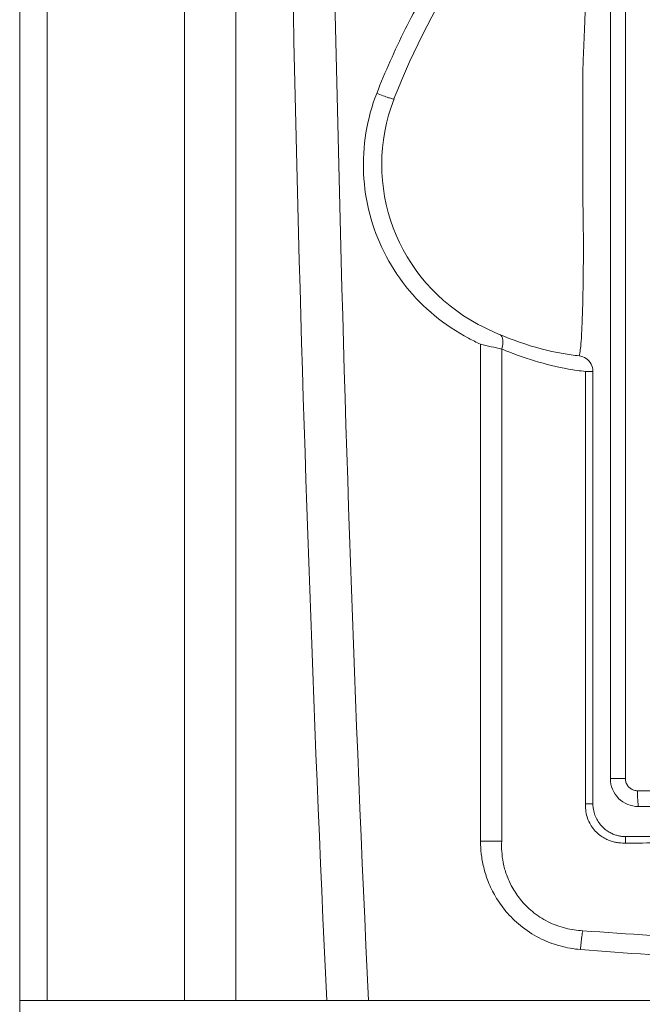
# Model space of a CAD drawing. Header units: millimetres. Extents: x -473 to 23648, y -382 to 1866.
# Tile 71 of 256: x 2485 to 2524, y 113 to 175. Entities that reach past the tile are written whole.
import ezdxf

# ---------------------------------------------------------------- set-up
doc = ezdxf.new("R2010")
doc.units = ezdxf.units.MM
doc.header["$LTSCALE"] = 80
doc.layers.get('0').update_dxf_attribs({"linetype": 'CONTINUOUS'})

msp = doc.modelspace()

# ---------------------------------------------------------------- linework, layer by layer
at = {"color": 0, "linetype": 'Continuous', "lineweight": 0}
for p, q in [((2484.913, 244.578), (2484.913, 3.576)), ((2486.655, 244.578), (2486.655, 113.078)), ((2522.438, 232.576), (2522.438, 127.175)), ((2523.389, 232.576), (2523.389, 127.176)), ((2495.382, 113.078), (2495.382, 228.778)), ((2498.644, 228.778), (2498.644, 113.078)), ((2520.685, 172.236), (2520.685, 164.148)), ((2521.324, 153.067), (2520.859, 153.066)), ((2521.325, 125.578), (2521.324, 153.067)), ((2523.389, 127.176), (2522.438, 127.176)), ((2524.165, 126.402), (2591.66, 126.402)), ((2520.848, 125.577), (2521.325, 125.578)), ((2484.913, 113.078), (2630.913, 113.078))]:
    msp.add_line(p, q, dxfattribs=at)
for centre, radius, start, end in [((4879.213, 224.578), 2377.413, 180, 182.688142), ((4894.223, 224.59), 2389.761, 180.000291, 182.674534), ((2551.582, 153.76), 46, 133.40868, 158.81927), ((2519.413, 166.225), 11.5, 158.81927, 242.18186), ((2522.773, 172.593), 18.7, 242.18186, 259.6935), ((2522.732, 172.862), 19.991, 242.27679, 244.67672), ((2528.23, 214.005), 60.857, 256.65292, 257.96109), ((2523.298, 172.597), 19.703, 246.80011, 259.71873), ((2521.424, 165.166), 11.152, 259.68574, 264.98495), ((2521.845, 164.572), 11.548, 259.70951, 265.10159), ((2524.212, 127.176), 1.774, 180.0147, 270.01957), ((2523.9, 125.577), 3.052, 179.99985, 187.28534), ((2523.348, 125.578), 2.023, 180.00482, 187.43829), ((2523.415, 125.5), 2.014, 262.38135, 269.94074), ((2523.375, 126.142), 3.069, 263.0589, 270.40555)]:
    msp.add_arc(centre, radius, start, end, dxfattribs=at)
for points, knots in [([(2520.988, 188.087), (2521.051, 187.994), (2521.029, 187.577), (2521.104, 186.761), (2521.081, 185.375), (2521.071, 183.601), (2521.023, 181.64), (2520.968, 179.729), (2520.908, 177.961), (2520.849, 176.337), (2520.791, 174.854), (2520.737, 173.503), (2520.702, 172.645), (2520.685, 172.236)], [0, 0, 0, 0, 0.333973, 1.157276, 2.533684, 4.445184, 6.49817, 8.411551, 10.183629, 11.805515, 13.286452, 14.634803, 15.862276, 15.862276, 15.862276, 15.862276]), ([(2507.593, 170.738), (2508.131, 172.122), (2509.343, 174.849), (2511.545, 178.754), (2513.26, 181.212), (2514.175, 182.398)], [0, 0, 0, 0, 4.455599, 8.936024, 13.430127, 13.430127, 13.430127, 13.430127]), ([(2513.432, 155.166), (2512.665, 155.57), (2511.211, 156.538), (2509.384, 158.404), (2507.982, 160.603), (2507.063, 163.042), (2506.668, 165.627), (2506.817, 168.242), (2507.279, 169.93), (2507.593, 170.738)], [0, 0, 0, 0, 2.600735, 5.197227, 7.779768, 10.367086, 12.961359, 15.568157, 18.168269, 18.168269, 18.168269, 18.168269]), ([(2507.593, 170.738), (2507.725, 170.685), (2507.969, 170.596), (2508.324, 170.455), (2508.513, 170.43), (2508.678, 170.351), (2508.69, 170.38)], [0, 0, 0, 0, 0.42671, 0.803437, 1.061829, 1.156973, 1.156973, 1.156973, 1.156973]), ([(2520.685, 164.148), (2520.701, 163.445), (2520.721, 162.049), (2520.722, 160.022), (2520.699, 158.173), (2520.662, 156.64), (2520.61, 155.5), (2520.566, 154.742), (2520.509, 154.312), (2520.481, 154.108), (2520.449, 154.057)], [0, 0, 0, 0, 2.109546, 4.189307, 6.081653, 7.658465, 8.784615, 9.510947, 9.925208, 10.10508, 10.10508, 10.10508, 10.10508]), ([(2515.537, 154.487), (2515.578, 154.62), (2515.624, 154.869), (2515.601, 155.206), (2515.472, 155.377), (2515.398, 155.408)], [0, 0, 0, 0, 0.418831, 0.7519159, 0.993938, 0.993938, 0.993938, 0.993938]), ([(2514.187, 123.196), (2514.187, 126.978), (2514.186, 134.266), (2514.184, 144.799), (2514.182, 151.549), (2514.181, 154.792)], [0, 0, 0, 0, 11.345856, 21.865872, 31.596498, 31.596498, 31.596498, 31.596498]), ([(2515.536, 123.198), (2515.535, 126.945), (2515.536, 134.163), (2515.536, 144.593), (2515.536, 151.275), (2515.537, 154.487)], [0, 0, 0, 0, 11.242654, 21.653803, 31.289075, 31.289075, 31.289075, 31.289075]), ([(2521.324, 153.067), (2521.324, 153.226), (2521.244, 153.548), (2520.917, 153.918), (2520.607, 154.038), (2520.449, 154.057)], [0, 0, 0, 0, 0.476226, 0.952898, 1.429636, 1.429636, 1.429636, 1.429636]), ([(2520.848, 125.577), (2520.849, 126.614), (2520.85, 128.783), (2520.852, 132.168), (2520.853, 135.817), (2520.855, 139.721), (2520.856, 143.893), (2520.857, 148.371), (2520.858, 151.461), (2520.859, 153.066)], [0, 0, 0, 0, 3.111441, 6.506299, 10.156363, 14.057059, 18.218996, 22.673011, 27.489841, 27.489841, 27.489841, 27.489841]), ([(2523.389, 127.176), (2523.389, 127.095), (2523.415, 126.933), (2523.527, 126.713), (2523.702, 126.539), (2523.921, 126.428), (2524.084, 126.402), (2524.165, 126.402)], [0, 0, 0, 0, 0.242006, 0.484329, 0.726749, 0.969268, 1.211827, 1.211827, 1.211827, 1.211827]), ([(2524.165, 126.402), (2524.165, 126.276), (2524.171, 126.046), (2524.166, 125.722), (2524.207, 125.55), (2524.186, 125.41), (2524.213, 125.402)], [0, 0, 0, 0, 0.379479, 0.702346, 0.92056, 1.002667, 1.002667, 1.002667, 1.002667]), ([(2523.005, 123.096), (2522.924, 123.103), (2522.753, 123.127), (2522.487, 123.194), (2522.201, 123.304), (2521.902, 123.468), (2521.605, 123.697), (2521.332, 123.991), (2521.106, 124.344), (2520.943, 124.748), (2520.886, 125.039), (2520.873, 125.19)], [0, 0, 0, 0, 0.243091, 0.515428, 0.821175, 1.159761, 1.536592, 1.94123, 2.357734, 2.787633, 3.240565, 3.240565, 3.240565, 3.240565]), ([(2523.148, 123.504), (2523.078, 123.513), (2522.934, 123.54), (2522.71, 123.606), (2522.473, 123.707), (2522.226, 123.853), (2521.979, 124.051), (2521.751, 124.303), (2521.558, 124.601), (2521.414, 124.942), (2521.359, 125.188), (2521.342, 125.316)], [0, 0, 0, 0, 0.209355, 0.441454, 0.697479, 0.981687, 1.299625, 1.643264, 1.995919, 2.359977, 2.747748, 2.747748, 2.747748, 2.747748]), ([(2524.213, 125.402), (2531.7, 125.407), (2546.679, 125.414), (2569.146, 125.414), (2584.125, 125.407), (2591.613, 125.402)], [0, 0, 0, 0, 22.462721, 44.937212, 67.399918, 67.399918, 67.399918, 67.399918]), ([(2523.397, 123.073), (2523.398, 123.145), (2523.414, 123.278), (2523.38, 123.429), (2523.413, 123.486)], [0, 0, 0, 0, 0.2148415, 0.4128709, 0.4128709, 0.4128709, 0.4128709]), ([(2557.913, 123.48), (2557.193, 123.48), (2555.724, 123.48), (2553.507, 123.48), (2551.272, 123.48), (2549.056, 123.481), (2546.843, 123.481), (2544.577, 123.481), (2542.173, 123.481), (2539.566, 123.481), (2536.728, 123.482), (2533.752, 123.482), (2530.815, 123.483), (2528.094, 123.484), (2525.659, 123.485), (2524.134, 123.486), (2523.413, 123.486)], [0, 0, 0, 0, 2.160181, 4.406147, 6.650283, 8.86412, 11.055449, 13.29076, 15.662238, 18.265232, 21.113375, 24.174089, 27.195144, 29.924779, 32.336661, 34.500001, 34.500001, 34.500001, 34.500001]), ([(2514.187, 123.196), (2514.343, 123.196), (2514.651, 123.196), (2515.101, 123.197), (2515.394, 123.197), (2515.536, 123.198)], [0, 0, 0, 0, 0.466777, 0.924587, 1.348465, 1.348465, 1.348465, 1.348465]), ([(2520.537, 116.309), (2520.099, 116.342), (2519.191, 116.506), (2517.886, 117.008), (2516.725, 117.772), (2515.801, 118.681), (2515.127, 119.639), (2514.663, 120.591), (2514.374, 121.509), (2514.22, 122.372), (2514.187, 122.929), (2514.187, 123.196)], [0, 0, 0, 0, 1.318716, 2.747389, 4.168155, 5.454901, 6.613989, 7.664847, 8.62043, 9.490992, 10.290227, 10.290227, 10.290227, 10.290227]), ([(2520.681, 117.505), (2520.315, 117.52), (2519.554, 117.635), (2518.459, 118.036), (2517.49, 118.671), (2516.728, 119.435), (2516.184, 120.241), (2515.824, 121.04), (2515.616, 121.807), (2515.524, 122.522), (2515.521, 122.981), (2515.536, 123.198)], [0, 0, 0, 0, 1.097789, 2.289473, 3.473094, 4.543752, 5.505731, 6.374722, 7.161843, 7.879809, 8.532788, 8.532788, 8.532788, 8.532788]), ([(2557.913, 123.143), (2557.192, 123.143), (2555.724, 123.142), (2553.507, 123.142), (2551.272, 123.141), (2549.055, 123.14), (2546.841, 123.138), (2544.575, 123.136), (2542.171, 123.133), (2539.563, 123.13), (2536.725, 123.125), (2533.747, 123.119), (2530.809, 123.111), (2528.086, 123.101), (2525.648, 123.089), (2524.12, 123.079), (2523.397, 123.073)], [0, 0, 0, 0, 2.160506, 4.406771, 6.651184, 8.865286, 11.056883, 13.292493, 15.664331, 18.267791, 21.11658, 24.178267, 27.200758, 29.932458, 32.347412, 34.515674, 34.515674, 34.515674, 34.515674]), ([(2520.537, 116.309), (2520.548, 116.45), (2520.573, 116.727), (2520.62, 117.126), (2520.659, 117.383), (2520.681, 117.505)], [0, 0, 0, 0, 0.425779, 0.833713, 1.205562, 1.205562, 1.205562, 1.205562]), ([(2557.913, 116.145), (2555.805, 116.145), (2551.42, 116.172), (2544.568, 116.304), (2537.155, 116.549), (2529.128, 116.935), (2523.57, 117.293), (2520.681, 117.505)], [0, 0, 0, 0, 6.32226, 13.156695, 20.55903, 28.572845, 37.2647, 37.2647, 37.2647, 37.2647]), ([(2557.913, 114.822), (2555.796, 114.822), (2551.39, 114.851), (2544.507, 114.995), (2537.064, 115.267), (2529.009, 115.694), (2523.435, 116.084), (2520.537, 116.309)], [0, 0, 0, 0, 6.351405, 13.217029, 20.651094, 28.695182, 37.41446, 37.41446, 37.41446, 37.41446])]:
    msp.add_open_spline(points, degree=3, knots=knots, dxfattribs=at)

doc.saveas('drawing.dxf')
